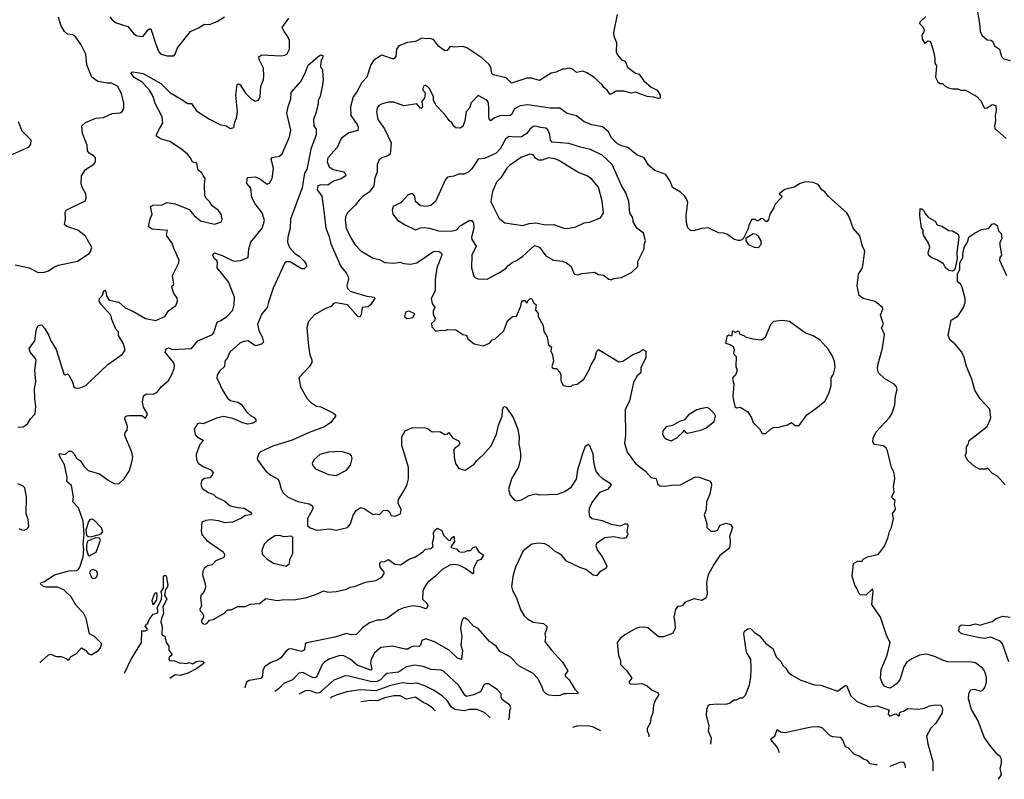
# Model space of a CAD drawing. Extents: x 1921360 to 2014538, y 768294 to 907744.
# Tile 3 of 256: x 1934191 to 1941889, y 772287 to 778225. Entities that reach past the tile are written whole.
import ezdxf

# ---------------------------------------------------------------- set-up
doc = ezdxf.new("R2010")
doc.units = 0

msp = doc.modelspace()

# ---------------------------------------------------------------- linework, layer by layer
at = {"layer": '0CON10XD'}
for points in [[(1941895.6, 778715), (1941861.9, 778665), (1941800, 778625), (1941763.1, 778565), (1941725.6, 778525), (1941711.4, 778495), (1941713.8, 778455), (1941692, 778398), (1941674.2, 778315.8), (1941696.2, 778195), (1941700, 778135), (1941713.3, 778105), (1941755, 778068.8), (1941785, 778066), (1941798.1, 778058.1), (1941811.9, 778021.9), (1941852.5, 777995), (1941868.3, 777938.3), (1941885, 777918), (1941935, 777905.8)], [(1934155, 776308.6), (1934265, 776286), (1934335, 776250), (1934385, 776250.8), (1934415, 776261.4), (1934458.8, 776291.2), (1934494, 776306), (1934641.7, 776338.3), (1934735, 776398), (1934745, 776413.8), (1934753.8, 776445), (1934705, 776532), (1934645, 776580.6), (1934558.2, 776608.2), (1934540, 776625), (1934549.4, 776665), (1934545, 776720), (1934555, 776736), (1934600.8, 776759.2), (1934705, 776810), (1934711.2, 776835), (1934708, 776865), (1934680, 776915), (1934672, 776942), (1934674.6, 777005), (1934706.2, 777053.8), (1934770, 777095), (1934782.5, 777115), (1934782.5, 777145), (1934776.7, 777155), (1934732.7, 777182.7), (1934720.5, 777200.5), (1934718, 777245), (1934682.5, 777335), (1934676.2, 777395), (1934705, 777420.8), (1934785, 777454.2), (1934845, 777459.2), (1934915, 777490.8), (1934975, 777496), (1934995, 777510), (1935006.2, 777535), (1935005, 777572.5), (1934987.8, 777647.8), (1934955, 777704.4), (1934909.1, 777729.1), (1934875, 777729.4), (1934802.7, 777742.7), (1934755, 777776.7), (1934715, 777872.5), (1934707.1, 777955), (1934670.7, 778029.3), (1934625, 778095.8), (1934605, 778106.2), (1934565, 778112.5), (1934541.7, 778131.7), (1934512.2, 778182.2), (1934493.7, 778243.7)], [(1934895, 778247.5), (1934915, 778224.3), (1934945, 778201.4), (1935035, 778172.5), (1935084.2, 778115), (1935105, 778101.9), (1935135, 778094.4), (1935155, 778097.1), (1935195, 778146), (1935205, 778154), (1935215, 778153.3), (1935254.6, 778034.6), (1935277.5, 777975), (1935295, 777955.8), (1935345, 777942), (1935395, 777942.5), (1935406.7, 777955), (1935423.8, 778005), (1935525, 778134), (1935588.9, 778161.1), (1935635, 778190), (1935675, 778187.3), (1935735, 778210.8), (1935792.7, 778247.3)], [(1938862, 778265), (1938834, 778125), (1938835.9, 778095.9), (1938857.7, 778047.7), (1938854.2, 777975), (1938865, 777950), (1938895, 777912.5), (1938925, 777900), (1938944.1, 777854.1), (1939005, 777806.7), (1939035, 777800), (1939069.1, 777749.1), (1939128.3, 777698.3), (1939175, 777673.3), (1939198.8, 777635), (1939197.7, 777612.3), (1939185, 777608.8), (1939145, 777620), (1939096.1, 777623.9), (1939005, 777658), (1938975, 777652), (1938915, 777665.8), (1938855, 777665.8), (1938815.9, 777644.1), (1938805, 777643.8), (1938784.2, 777674.2), (1938756.7, 777695), (1938743.8, 777715), (1938679.2, 777775), (1938625, 777810.6), (1938595, 777821.4), (1938543.5, 777813.5), (1938517, 777837), (1938487.3, 777847.3), (1938451.2, 777838.8), (1938435, 777837.1), (1938385, 777814.2), (1938345, 777807.1), (1938255, 777749.2), (1938192.7, 777767.3), (1938155, 777767.5), (1938035, 777728), (1937995, 777771.8), (1937892, 777795), (1937882.2, 777805), (1937873.8, 777855), (1937862.5, 777875), (1937805, 777926), (1937685.8, 778005), (1937654.3, 778015.7), (1937585, 778011.2), (1937564.2, 778015.8), (1937555, 778013.3), (1937533.8, 777985), (1937515, 777980.8), (1937465, 778018), (1937425, 778070.8), (1937399.1, 778079.1), (1937375, 778075.6), (1937335, 778081.4), (1937285, 778054), (1937223.4, 778046.6), (1937155, 778021.2), (1937136.9, 777995), (1937131.9, 777938.1), (1937115, 777920), (1937105, 777918.1), (1937045, 777939.2), (1937025, 777947.5), (1937017.5, 777945), (1936957.8, 777905), (1936937.3, 777872.7), (1936905, 777776.2), (1936865, 777733.8), (1936825, 777656), (1936798.5, 777621.5), (1936777.1, 777542.9), (1936780.9, 777475), (1936830, 777405), (1936837.8, 777385), (1936835, 777360), (1936765, 777341.9), (1936714.4, 777305), (1936704.4, 777295), (1936673.1, 777226.9), (1936601.2, 777145), (1936594.2, 777115), (1936610.8, 777075), (1936641.2, 777055), (1936723.8, 777035), (1936739.2, 777015), (1936740, 777005), (1936705, 776980.5), (1936645, 776963.1), (1936599.3, 776930.7), (1936545, 776934.3), (1936522.5, 776925), (1936515.8, 776895), (1936554.2, 776845), (1936567.9, 776732.1), (1936583.6, 776595), (1936608.8, 776535), (1936623.2, 776473.2), (1936700.6, 776295), (1936743.8, 776245), (1936758.8, 776215), (1936760.7, 776199.3), (1936748, 776145), (1936755, 776123.3), (1936775, 776103.8), (1936797.5, 776095), (1936905, 776064.3), (1936962.5, 776055), (1936966.2, 776045), (1936933, 775997), (1936915, 775981.2), (1936867.5, 775975), (1936860.3, 775919.7), (1936849.7, 775900.3), (1936835, 775904.3), (1936754, 775995), (1936665, 776010.8), (1936645, 776006), (1936625, 775984), (1936582.6, 775967.4), (1936495, 775917.1), (1936450, 775865), (1936434.5, 775815.5), (1936447.7, 775672.3), (1936460, 775605), (1936475.6, 775565), (1936475.6, 775545), (1936455, 775510), (1936374.2, 775425), (1936386.2, 775355), (1936435.6, 775265.6), (1936465, 775236.2), (1936512.5, 775205), (1936545, 775197.5), (1936645, 775150), (1936659.2, 775135), (1936659.2, 775125), (1936623.3, 775075), (1936575, 775042.9), (1936455, 774998.9), (1936321.6, 774938.4), (1936168.8, 774891.2), (1936073.7, 774846.3), (1936061.2, 774835), (1936047.5, 774795), (1936050, 774785), (1936114.6, 774694.6), (1936153.8, 774663.8), (1936207.5, 774635), (1936219.2, 774615), (1936234.2, 774555), (1936252, 774525), (1936285, 774494.4), (1936365, 774457.8), (1936455, 774439.2), (1936478.8, 774425), (1936483.8, 774415), (1936479.2, 774395), (1936442, 774325), (1936440.7, 774270.7), (1936462.3, 774252.3), (1936514.4, 774234.4), (1936615, 774243.8), (1936665.7, 774234.3), (1936752.5, 774255), (1936776.2, 774285), (1936797.1, 774352.9), (1936822, 774388), (1936855, 774412), (1936885, 774404), (1936955, 774357.5), (1936975, 774362.5), (1937005, 774357.5), (1937035, 774388.8), (1937065, 774391.2), (1937080.5, 774380.5), (1937095, 774350), (1937127.5, 774342.5), (1937167.5, 774362.5), (1937173.3, 774395), (1937149.4, 774445), (1937151.4, 774475), (1937197.1, 774545), (1937221.4, 774595), (1937231.9, 774635), (1937231.2, 774725), (1937195, 774846), (1937178.6, 774895), (1937178.8, 774965), (1937205, 775010), (1937262.7, 775037.3), (1937360, 775035), (1937385, 775026.7), (1937415, 775004), (1937475, 775006.2), (1937515, 774982.5), (1937533.6, 774986.4), (1937545, 774996.7), (1937575.7, 774955.7), (1937622.3, 774932.3), (1937633.3, 774915), (1937623.8, 774895), (1937593.5, 774876.5), (1937585.8, 774865), (1937587.5, 774805), (1937597.5, 774755), (1937625, 774716.2), (1937675, 774703.3), (1937745, 774750), (1937763, 774777), (1937815, 774824.2), (1937876.2, 774893.8), (1937918.1, 774985), (1937933.6, 775055), (1937962.1, 775125), (1937965.8, 775175), (1937975, 775200), (1937995, 775196.7), (1938048.8, 775115), (1938084.3, 775025), (1938095, 774960), (1938093.8, 774915), (1938106.9, 774833.1), (1938105.8, 774795), (1938091.1, 774728.9), (1938035.8, 774635), (1938011.9, 774555), (1938025, 774507.5), (1938060, 774470), (1938075, 774464.2), (1938115, 774472.5), (1938173.5, 774506.5), (1938225, 774519.2), (1938255, 774510.8), (1938395, 774515.6), (1938452.4, 774537.6), (1938505, 774574.4), (1938545, 774632), (1938555.5, 774705), (1938595, 774836.7), (1938615, 774890), (1938635, 774906.7), (1938645, 774897.5), (1938672.6, 774832.6), (1938677.5, 774765), (1938696, 774696), (1938716, 774666), (1938745, 774640.6)], [(1941275, 778250), (1941228.8, 778205), (1941226.7, 778195), (1941255.8, 778165.8), (1941263.3, 778145), (1941260.7, 778129.3), (1941243.8, 778105), (1941247, 778073), (1941265, 778042.5), (1941295, 778060), (1941306.4, 778056.4), (1941313.9, 778043.9), (1941335.9, 777975.9), (1941345.8, 777924.2), (1941346.2, 777885), (1941358.8, 777865), (1941352, 777775), (1941369.2, 777739.2), (1941385, 777726.2), (1941406.7, 777725), (1941426.7, 777705), (1941453, 777693), (1941485, 777684.4), (1941525, 777684.3), (1941547.5, 777675), (1941585, 777674.3), (1941673.3, 777625), (1941702.3, 777592.3), (1941735, 777533.3), (1941755, 777536), (1941795, 777561.2), (1941823.9, 777553.9), (1941826.1, 777515), (1941817.5, 777475), (1941821.5, 777435), (1941811.5, 777395), (1941815.7, 777375), (1941905, 777296.2)], [(1936258.3, 778131.7), (1936243.8, 778165), (1936295, 778236.7)], [(1934175, 775038.6), (1934217, 775043), (1934252, 775065), (1934276, 775105), (1934312.9, 775145), (1934316.2, 775205), (1934308.3, 775261.7), (1934307.2, 775342.8), (1934317.3, 775395), (1934308.8, 775485), (1934319.1, 775565), (1934315, 775577.1), (1934272.9, 775625), (1934263.8, 775655), (1934310, 775715), (1934322.1, 775807.9), (1934336.4, 775833.6), (1934355, 775840), (1934365, 775836.7), (1934385, 775813.3), (1934418.1, 775755), (1934432.9, 775715), (1934475.6, 775645.6), (1934535, 775457.5), (1934545, 775450), (1934565, 775456.2), (1934575, 775446.2), (1934602.5, 775395), (1934615, 775353.8), (1934625, 775346.2), (1934655, 775343.3), (1934706.7, 775365), (1934879.7, 775530.3), (1934995, 775609.2), (1935014.2, 775645), (1934998.6, 775695), (1934964.3, 775755), (1934963.8, 775785), (1934943.3, 775805), (1934910.6, 775880.6), (1934903.2, 775915), (1934831.2, 775995), (1934811.9, 776025), (1934814, 776045), (1934837.3, 776072.7), (1934848.8, 776105), (1934855, 776110), (1934865, 776097.5), (1934868.9, 776065), (1934891.5, 776031.5), (1934965, 776015.5), (1935015, 775972.5), (1935075, 775946.4), (1935175, 775890.4), (1935255, 775874.2), (1935325, 775903.8), (1935355, 775949.2), (1935410.5, 775989.5), (1935424.3, 776024.3), (1935421.1, 776051.1), (1935396, 776085), (1935380, 776135), (1935382.5, 776145), (1935396.7, 776155), (1935385.7, 776225), (1935436.2, 776325), (1935438.8, 776345), (1935400.6, 776425), (1935381.5, 776481.5), (1935341.1, 776535), (1935337.8, 776545), (1935346.8, 776576.8), (1935227, 776587), (1935197.5, 776605), (1935210.7, 776669.3), (1935227.5, 776705), (1935212.5, 776765), (1935233.9, 776776.1), (1935305, 776777.5), (1935343.9, 776796.1), (1935405, 776786.7), (1935515, 776742.5), (1935555, 776694), (1935605, 776653.1), (1935715, 776626.2), (1935767.5, 776645), (1935772.5, 776665), (1935766.2, 776705), (1935745, 776733.3), (1935695, 776771.2), (1935675.4, 776805), (1935647.7, 776827.7), (1935638.1, 776848.1), (1935635.7, 776935), (1935642, 776985), (1935624.2, 777004.2), (1935615, 777026.7), (1935585, 777047.5), (1935575, 777103.8), (1935542.1, 777112.1), (1935525, 777146), (1935501.5, 777175), (1935455, 777213.6), (1935365, 777272.7), (1935292.9, 777292.9), (1935261.2, 777315), (1935260, 777325), (1935278.8, 777365), (1935309.4, 777415), (1935305.7, 777465), (1935249.5, 777569.5), (1935233.6, 777625), (1935206.2, 777675), (1935148, 777738), (1935085, 777773.8), (1935061.1, 777805), (1935064.6, 777815.4), (1935075, 777818.6), (1935155, 777805.6), (1935295, 777726.7), (1935365, 777655.6), (1935454.5, 777604.5), (1935505, 777569.4), (1935535, 777569.4), (1935572.6, 777512.6), (1935675, 777448), (1935755, 777406), (1935805, 777396.2), (1935840, 777375), (1935865, 777382.5), (1935873.8, 777425), (1935887.1, 777455), (1935894.4, 777505), (1935881.1, 777635), (1935892.3, 777717.7), (1935905, 777723.3), (1935915, 777716.2), (1935955, 777651.2), (1936003.8, 777605), (1936035, 777588.8), (1936056.7, 777595), (1936072, 777625), (1936075.7, 777704.3), (1936095.7, 777755), (1936100.5, 777785), (1936096.1, 777846.1), (1936062, 777915), (1936060, 777935), (1936085, 777949.2), (1936235, 777942.5), (1936265, 777948), (1936281.2, 777958.8), (1936299.2, 777995), (1936300, 778065), (1936280, 778105), (1936258.3, 778131.7)], [(1934350.7, 773198.1), (1934355.6, 773204.4), (1934415, 773258.8), (1934435, 773263.8), (1934475, 773246.7), (1934515, 773246.7), (1934555, 773230), (1934565, 773220), (1934575, 773220), (1934593.6, 773246.4), (1934635, 773270), (1934675, 773313.3), (1934705, 773296.2), (1934725, 773271.2), (1934741.7, 773261.7), (1934755, 773263.3), (1934807.7, 773292.3), (1934820.7, 773309.3), (1934833.3, 773345), (1934775, 773404.2), (1934736.2, 773425), (1934710.8, 773545), (1934690, 773585), (1934631.4, 773645), (1934592.1, 773712.1), (1934535, 773768.6), (1934485, 773788.9), (1934395, 773788.6), (1934376.7, 773795), (1934352.5, 773815), (1934357.5, 773825), (1934378.5, 773831.5), (1934462, 773885), (1934575, 773917.1), (1934635, 773920), (1934651.1, 773928.9), (1934661.4, 773945), (1934685.8, 774025), (1934691.7, 774088.3), (1934688, 774125), (1934693.8, 774203.8), (1934687.1, 774305), (1934649.9, 774409.9), (1934605.5, 774455), (1934612.2, 774495), (1934608.2, 774508.2), (1934595, 774583.8), (1934560, 774615), (1934560.6, 774645), (1934540.8, 774745), (1934502.5, 774815), (1934502.5, 774835), (1934545, 774827.1), (1934575, 774853.1), (1934595, 774852.9), (1934612.9, 774835), (1934635, 774796.2), (1934665, 774777.5), (1934691.9, 774735), (1934725, 774700), (1934815, 774674.4), (1934882.5, 774625), (1934929.8, 774599.8), (1934955, 774595.5), (1934969.7, 774600.3), (1935008.6, 774635), (1935045.6, 774695), (1935065.6, 774755), (1935074.2, 774804.2), (1935066.9, 774845), (1935011.9, 774975), (1935015, 774998), (1935031.2, 775015), (1935034.4, 775045), (1935013.8, 775105), (1935015, 775120), (1935025, 775128.8), (1935045, 775131.2), (1935145, 775130), (1935175, 775110), (1935188.8, 775145), (1935159.1, 775195), (1935150.5, 775235), (1935158, 775285), (1935185, 775300), (1935235, 775298.6), (1935265, 775313.1), (1935295.6, 775354.4), (1935352.9, 775405), (1935378.5, 775445), (1935399.4, 775495), (1935402.2, 775525), (1935393.5, 775545), (1935327.8, 775625), (1935335, 775652.9), (1935355, 775659.5), (1935385, 775645.5), (1935535, 775655.8), (1935584.2, 775715), (1935698.1, 775765), (1935709.1, 775780.9), (1935735, 775861.4), (1935767.5, 775875), (1935810.8, 775905), (1935858.2, 775955), (1935867.9, 775995), (1935869.1, 776055), (1935822.5, 776175), (1935733.8, 776285), (1935736.6, 776326.6), (1935731.4, 776341.4), (1935715, 776356.2), (1935702, 776385), (1935705, 776397.5), (1935715, 776401.2), (1935775, 776381.9), (1935865, 776338.5), (1935918.3, 776341.7), (1935975.8, 776365), (1935981.8, 776435), (1935997.9, 776485), (1936087.5, 776595), (1936104.3, 776655), (1936087.8, 776715), (1936031.1, 776785), (1936005.7, 776835), (1935997.3, 776907.3), (1935965.8, 776945), (1935970, 776985), (1935975, 776991.2), (1936035, 776996.2), (1936076.7, 776975), (1936125, 776940), (1936145, 776946.7), (1936165.7, 776984.3), (1936175.8, 777065), (1936156.7, 777135), (1936165, 777146.7), (1936221.8, 777158.2), (1936242.9, 777177.1), (1936300.8, 777309.2), (1936310.9, 777360.9), (1936280, 777495), (1936292.1, 777555), (1936310.5, 777605), (1936314, 777655), (1936388.9, 777741.1), (1936419.3, 777800.7), (1936445, 777870), (1936525, 777937.5), (1936545, 777950), (1936560, 777945), (1936557, 777923), (1936548.3, 777911.7), (1936542.5, 777865), (1936543, 777853), (1936555, 777840), (1936558.8, 777825), (1936564, 777755), (1936559.2, 777715), (1936539.2, 777625), (1936523.9, 777593.9), (1936524, 777565), (1936506.2, 777495), (1936486.7, 777445), (1936491.2, 777395), (1936508.3, 777368.3), (1936508, 777325), (1936467.7, 777212.3), (1936435.4, 777054.6), (1936418.1, 777025), (1936399.2, 776910.8), (1936308.8, 776665), (1936304.5, 776595), (1936287.5, 776525), (1936285.6, 776485), (1936301.1, 776445), (1936340.3, 776400.3), (1936377.1, 776377.1), (1936415, 776337.1), (1936429.4, 776315), (1936433.8, 776295), (1936415, 776276.2), (1936395, 776277.5), (1936305, 776332.5), (1936276.7, 776333.3), (1936264.3, 776325), (1936173.5, 776125), (1936135, 776017.5), (1936126, 775975), (1936085, 775926.7), (1936050, 775845), (1936060, 775795), (1936087, 775747), (1936096.7, 775703.3), (1936081.9, 775688.1), (1936035, 775675.8), (1935975, 775714.4), (1935935, 775706.7), (1935911.4, 775695), (1935834.4, 775625), (1935813.2, 775576.8), (1935794.3, 775555), (1935791.2, 775515), (1935752, 775478), (1935734.3, 775445), (1935733.1, 775425), (1935774.4, 775335), (1935816.1, 775266.1), (1935839.1, 775249.1), (1935895, 775235.6), (1935925, 775218), (1935965, 775160), (1935995, 775131.2), (1936023.3, 775115), (1936035.9, 775095.9), (1936036.2, 775085), (1936005, 775067.5), (1935975, 775064.2), (1935935, 775072.5), (1935858, 775108), (1935785, 775124.2), (1935729.5, 775110.5), (1935624.1, 775065.9), (1935595, 775070), (1935580, 775065), (1935556, 775025), (1935563.4, 774983.4), (1935578, 774965), (1935628.8, 774935), (1935598, 774905), (1935571.4, 774825), (1935574.2, 774784.2), (1935588, 774755), (1935625, 774731.1), (1935686, 774705), (1935702.5, 774685), (1935695.5, 774664.5), (1935676.6, 774643.4), (1935635, 774639.2), (1935615, 774623.3), (1935606.4, 774593.6), (1935615.8, 774565.8), (1935625.6, 774555.6), (1935667.6, 774527.6), (1935705, 774514.2), (1935724.7, 774494.7), (1935795, 774460), (1935836.7, 774425), (1935895, 774410.8), (1935945, 774406.2), (1935995.4, 774375.4), (1936002, 774365), (1935996.3, 774353.7), (1935955, 774348.9), (1935918.6, 774325), (1935855, 774297.1), (1935795, 774291.8), (1935745, 774306.8), (1935685, 774315.5), (1935645, 774310.8), (1935615, 774296), (1935608.5, 774225), (1935618.1, 774195), (1935655, 774152.9), (1935782, 774065), (1935792, 774045), (1935788.8, 774025), (1935781.7, 774018.3), (1935724, 773995), (1935695, 773964), (1935660, 773955), (1935634.2, 773935.8), (1935623.3, 773915), (1935620, 773885), (1935642, 773815), (1935644.2, 773785), (1935634.2, 773755.8), (1935607.7, 773722.3), (1935604.2, 773704.2), (1935613.3, 773645), (1935598.8, 773615), (1935601.2, 773605), (1935621.2, 773585), (1935626.7, 773565), (1935626.7, 773555), (1935610.9, 773529.1), (1935611.5, 773515), (1935619.2, 773505), (1935635, 773500.5), (1935654.4, 773505.6), (1935675, 773530), (1935703.6, 773536.4), (1935788.1, 773581.9), (1935815, 773610.8), (1935845, 773610.8), (1935895, 773636.5), (1935955, 773637.1), (1935992.5, 773655), (1936065, 773660.9), (1936115, 773699.1), (1936204.6, 773684.6), (1936258.9, 773691.1), (1936335, 773690.3), (1936435, 773708.2), (1936525, 773738.5), (1936565, 773760), (1936600.6, 773750.6), (1936665, 773755.4), (1936745, 773773.8), (1936775, 773790), (1936808.8, 773795), (1936893.4, 773826.6), (1936975, 773840.7), (1937021.9, 773868.1), (1937041.4, 773895), (1937041.4, 773905), (1937010, 773945), (1937005.7, 773974.3), (1937012.9, 773987.1), (1937045, 773990.6), (1937075, 774004.4), (1937125, 773967.5), (1937167.8, 773962.2), (1937235, 774008.2), (1937285, 774025.7), (1937344, 774065), (1937363, 774087), (1937405, 774091.2), (1937423, 774107), (1937418.8, 774135), (1937430, 774175), (1937427.1, 774215), (1937435.5, 774234.5), (1937455, 774248.8), (1937491.7, 774231.7), (1937503.8, 774195), (1937545, 774152.5), (1937560, 774155), (1937565, 774170), (1937586.2, 774186.2), (1937590, 774145), (1937562.5, 774105), (1937570, 774095), (1937605, 774087.5), (1937625, 774068.8), (1937647.5, 774062.5), (1937670, 774065), (1937693.8, 774076.2), (1937715, 774076.2), (1937735, 774098.6), (1937755, 774107.5), (1937778.3, 774068.3), (1937818.3, 774038.3), (1937796.7, 774005), (1937766.4, 773993.6), (1937738.8, 773935), (1937738.8, 773901.2), (1937733, 773893), (1937675.7, 773935.7), (1937625, 773960), (1937585, 773967.1), (1937555, 773960.6), (1937495, 773925.7), (1937442.9, 773875), (1937378.6, 773825), (1937350.5, 773779.5), (1937341.9, 773755), (1937340, 773695), (1937375, 773663.8), (1937381.9, 773645), (1937375, 773623.8), (1937365, 773620), (1937325, 773634.3), (1937265, 773643.5), (1937195, 773626.2), (1937155, 773611.2), (1937057.9, 773542.1), (1937015, 773529.5), (1936985, 773530), (1936925, 773510), (1936870.3, 773469.7), (1936825, 773418.8), (1936785, 773416.9), (1936745, 773425.4), (1936655, 773398.4), (1936435.6, 773354.4), (1936422.5, 773345), (1936420, 773315), (1936414, 773295), (1936395, 773286.5), (1936315, 773307.3), (1936295, 773304.3), (1936270.8, 773285), (1936233, 773237), (1936205, 773218.1), (1936155, 773199.4), (1936105.6, 773165), (1936092.4, 773137.6), (1936088, 773092), (1936075, 773075.7), (1935985, 773059.4), (1935963.1, 773046.9), (1935950, 773005), (1935950.5, 773002.8)], [(1941845, 772286.6), (1941868.3, 772321.7), (1941856.7, 772375), (1941866.1, 772413.9), (1941866.2, 772445), (1941855.8, 772465.8), (1941838.3, 772478.3), (1941782.7, 772542.7), (1941732.5, 772615), (1941683.6, 772743.6), (1941632.2, 772832.2), (1941608.6, 772915), (1941610.8, 772955), (1941625, 772986.7), (1941655, 772991.2), (1941705, 772976.7), (1941723.9, 772986.1), (1941735.9, 773004.1), (1941749.2, 773045), (1941750.8, 773085), (1941733.8, 773135), (1941718.8, 773155), (1941665, 773197.5), (1941632.7, 773202.7), (1941445.8, 773204.2), (1941405, 773216.9), (1941352, 773245), (1941295, 773262.3), (1941274.6, 773265.4), (1941225, 773256.9), (1941165, 773228.9), (1941126.6, 773203.4), (1941102.7, 773165), (1941071.5, 773065), (1941047, 773033), (1941018.6, 773011.4), (1940995, 773000), (1940975, 773003.3), (1940953.6, 773013.6), (1940936.2, 773035), (1940920, 773075), (1940925.7, 773144.3), (1940973.9, 773256.1), (1940997.5, 773355), (1940970, 773405), (1940922, 773555), (1940852.7, 773652.7), (1940863.8, 773755), (1940860, 773770), (1940855, 773772.5), (1940807.5, 773725), (1940765, 773730), (1940751.7, 773741.7), (1940740, 773775), (1940720, 773805), (1940700, 773875), (1940710, 773975), (1940745, 773992.5), (1940777, 773993), (1940785, 774007.5), (1940820, 774025), (1940875, 774040), (1940905, 774047.5), (1940951.4, 774108.6), (1940978.9, 774171.1), (1940991.4, 774225), (1941007.1, 774255), (1941022.9, 774325), (1941016.2, 774365), (1941035, 774390), (1941038.6, 774405), (1941031.2, 774435), (1941036.4, 774466.4), (1941013.6, 774483.6), (1941010, 774495), (1941026.7, 774535), (1941024, 774575), (1941034, 774635), (1941031.2, 774665), (1941023.3, 774695), (1941006.2, 774725), (1940976, 774855), (1940965.8, 774875.8), (1940945, 774893.3), (1940875, 774903.3), (1940861.2, 774925), (1940864, 774955), (1940890.8, 775005), (1940991.2, 775115), (1941010, 775145), (1941034, 775215), (1941038, 775285), (1941051.2, 775335), (1941046.1, 775356.1), (1941027.5, 775375), (1940955, 775416.2), (1940905.8, 775465), (1940898.6, 775495), (1940901.4, 775525), (1940936, 775656), (1940951.2, 775765), (1940928.8, 775815), (1940945.8, 775845), (1940922, 775915), (1940938.3, 775961.7), (1940936.2, 775975), (1940880.7, 776020.7), (1940785, 776046.7), (1940755, 776070), (1940740, 776145), (1940748.8, 776235), (1940780, 776285), (1940798.8, 776415), (1940781.2, 776455), (1940760, 776535), (1940706.7, 776595), (1940676.7, 776685), (1940657.5, 776715), (1940514.1, 776844.1), (1940485, 776880), (1940462.5, 776895), (1940435, 776937.5), (1940395, 776952.5), (1940335, 776957.5), (1940294.3, 776945.7), (1940245, 776916.7), (1940172.1, 776897.9), (1940130, 776865), (1940150, 776845), (1940147.5, 776835), (1940095, 776780), (1940087, 776753), (1940056.7, 776705), (1940045.9, 776664.1), (1940035, 776647.5), (1940025, 776647.5), (1940001.7, 776671.7), (1939985, 776667.5), (1939965, 776652.5), (1939955, 776652.5), (1939943, 776663), (1939915, 776662.5), (1939890.5, 776619.5), (1939883.3, 776585), (1939848.3, 776511.7), (1939825, 776498), (1939807.7, 776497.7), (1939775, 776510), (1939725.8, 776545.8), (1939695, 776556.2), (1939655, 776558.8), (1939575, 776596.7), (1939525, 776593.8), (1939455.9, 776574.1), (1939436.1, 776576.1), (1939415, 776597.5), (1939404.3, 776635.7), (1939402.2, 776695), (1939414.3, 776795), (1939405.5, 776825.5), (1939392, 776845), (1939357.3, 776877.3), (1939294.3, 776914.3), (1939278, 776958), (1939242, 777015), (1939157.3, 777047.3), (1939107.6, 777087.6), (1939074.3, 777144.3), (1939015, 777168.6), (1938945, 777225.7), (1938895, 777239.1), (1938865, 777254.5), (1938815, 777304.2), (1938796.2, 777346.2), (1938748.5, 777388.5), (1938665, 777401.9), (1938605.4, 777425.4), (1938544.4, 777474.4), (1938472.1, 777492.1), (1938413.4, 777533.4), (1938337.2, 777532.8), (1938165, 777558.8), (1938105, 777551.8), (1938060.6, 777529.4), (1938036, 777484), (1938025, 777476.7), (1937945.3, 777474.7), (1937903.3, 777456.7), (1937875, 777433.8), (1937865, 777442.5), (1937860, 777465), (1937859.6, 777545), (1937853.4, 777583.4), (1937844, 777595), (1937775, 777631.2), (1937721.2, 777575), (1937707, 777533), (1937681.2, 777505), (1937670, 777435), (1937655, 777390), (1937635, 777376.7), (1937600.5, 777380.5), (1937585, 777392.5), (1937569.5, 777419.5), (1937547.4, 777437.4), (1937516, 777485), (1937445, 777557.5), (1937426.9, 777595), (1937425, 777622.5), (1937395, 777687.5), (1937365, 777712.5), (1937347.5, 777705), (1937342, 777685), (1937342.9, 777672.9), (1937358.8, 777658.8), (1937361.2, 777645), (1937356.7, 777615), (1937336, 777585), (1937340, 777545), (1937335, 777532.5), (1937325, 777532.5), (1937295, 777566.7), (1937195, 777552.5), (1937115, 777580.9), (1937075, 777580.4), (1937025, 777568.2), (1936999.4, 777555), (1936986.5, 777535), (1936979.4, 777505), (1936991.8, 777445), (1937042, 777372), (1937095, 777261.2), (1937088.2, 777175), (1937075, 777162.5), (1937021.2, 777145), (1937001.3, 777128.7), (1936985.8, 777094.2), (1936985.6, 777035), (1936968.5, 776985), (1936958.5, 776925), (1936922.6, 776877.4), (1936875, 776845.8), (1936845.6, 776815), (1936814.4, 776775), (1936752.7, 776715), (1936738.8, 776685), (1936735.5, 776655), (1936743.2, 776595), (1936782.5, 776515), (1936812.7, 776465), (1936857.9, 776417.9), (1936955, 776361.9), (1937005, 776350.8), (1937045, 776325.8), (1937115, 776320.8), (1937165, 776328.8), (1937195, 776318.8), (1937245.9, 776314.1), (1937295, 776323.3), (1937425, 776412.9), (1937465.3, 776415.3), (1937489.7, 776399.7), (1937492, 776385), (1937452.2, 776285), (1937439.4, 776195), (1937438.8, 776105), (1937409.2, 776045), (1937416.2, 776006.2), (1937436.2, 775975), (1937423.9, 775946.1), (1937423.3, 775925), (1937431.7, 775901.7), (1937440, 775895), (1937435, 775870), (1937410, 775850), (1937412.5, 775825), (1937445, 775791.2), (1937481.7, 775798.3), (1937513.6, 775796.4), (1937536.1, 775803.9), (1937601.7, 775801.7), (1937655, 775763.3), (1937685, 775757.5), (1937695, 775730), (1937745, 775690), (1937815, 775676.2), (1937863.6, 775696.4), (1937885, 775722.5), (1937905, 775727.5), (1937975, 775793.3), (1938005, 775870), (1938044.3, 775905.7), (1938075, 775907.5), (1938108, 775985), (1938113.8, 776015), (1938125, 776030), (1938140, 776030), (1938155, 776010), (1938168.8, 776035), (1938185.6, 776045.6), (1938195, 776042), (1938210.7, 776010.7), (1938228, 775995), (1938223.8, 775955), (1938245, 775927.5), (1938243.8, 775905), (1938282.5, 775835), (1938287.7, 775787.7), (1938313.8, 775745), (1938324.3, 775684.3), (1938348.8, 775665), (1938343.8, 775635), (1938356, 775605), (1938363.3, 775555), (1938351.2, 775515), (1938353.3, 775505), (1938365, 775497.5), (1938387, 775497), (1938415, 775470), (1938422.5, 775445), (1938422.5, 775405), (1938440, 775365), (1938485, 775357.5), (1938505, 775360), (1938515, 775370), (1938550, 775375), (1938602.5, 775415), (1938645.8, 775494.2), (1938659.3, 775530.7), (1938688, 775575), (1938702, 775635), (1938715, 775646.7), (1938875, 775551.2), (1938905.7, 775554.3), (1938985, 775606.7), (1939035, 775626.7), (1939063, 775647), (1939086.7, 775635), (1939085.8, 775585), (1939046.8, 775503.2), (1939046, 775464), (1939019.5, 775440.5), (1938991.2, 775388.8), (1938957.5, 775245), (1938925.7, 775175), (1938926.4, 774975), (1938919.4, 774915), (1938939.4, 774845), (1939005, 774754.4), (1939082.5, 774695), (1939127, 774647), (1939167, 774637), (1939176.5, 774596.5), (1939195, 774581.1), (1939235, 774578.7), (1939305, 774588.8), (1939352.7, 774587.3), (1939475, 774652), (1939499.7, 774649.7), (1939585, 774621.2), (1939596.2, 774605), (1939598.8, 774585), (1939585.8, 774515), (1939560.8, 774455), (1939557.7, 774392.3), (1939543.6, 774353.6), (1939562.5, 774285), (1939562.5, 774255), (1939595, 774226.7), (1939625, 774226.2), (1939646.2, 774235), (1939666.4, 774273.6), (1939715, 774290), (1939748.3, 774278.3), (1939763.3, 774255), (1939740.8, 774185), (1939746.2, 774155), (1939743.8, 774105), (1939726.8, 774083.2), (1939664.6, 774035.4), (1939617.5, 773965), (1939574, 773885), (1939561.2, 773825), (1939566.7, 773735), (1939555, 773702.5), (1939525, 773683.3), (1939465, 773696.7), (1939395, 773672.5), (1939374, 773646), (1939359.4, 773640.6), (1939332.7, 773637.3), (1939318.1, 773615), (1939304.5, 773555), (1939314.3, 773515), (1939315.8, 773465), (1939295, 773426.2), (1939225, 773400.6), (1939185, 773399.2), (1939100.7, 773470.7), (1939075, 773476.2), (1939035, 773473.8), (1939007.5, 773465), (1938922.5, 773415), (1938885, 773387.5), (1938862.5, 773355), (1938873.3, 773255), (1938887.5, 773215), (1938887.5, 773185), (1938937.5, 773135), (1938977, 773077), (1938953.9, 773046.1), (1938955, 773040), (1938965, 773032.5), (1938995, 773030), (1939055, 773036), (1939096.1, 773016.1), (1939135, 772983.3), (1939183.6, 772963.6), (1939186.2, 772945), (1939162.3, 772907.7), (1939146.2, 772865), (1939140, 772805), (1939126.2, 772765), (1939121.2, 772725), (1939096.7, 772685), (1939096.7, 772665), (1939110, 772635), (1939110, 772619.3)], [(1934178.3, 777428.3), (1934206.4, 777356.4), (1934278.8, 777285), (1934275, 777252.5), (1934256.7, 777225), (1934115, 777164.3)], [(1938815, 776192.5), (1938835, 776201.2), (1938895, 776208.8), (1938975, 776250), (1939022.5, 776295), (1939023.8, 776335), (1939072.5, 776435), (1939074.2, 776465), (1939084, 776495), (1939068.8, 776555), (1939016, 776595), (1938988.6, 776645), (1938984.3, 776675), (1938960.6, 776715), (1938954.5, 776805), (1938930.7, 776870.7), (1938895, 776928.8), (1938824.1, 777094.1), (1938745, 777166.5), (1938655, 777209.1), (1938575, 777227.5), (1938485, 777257.7), (1938355, 777268.9), (1938342.2, 777282.2), (1938336.8, 777326.8), (1938321.1, 777365), (1938305, 777377.3), (1938261.9, 777381.9), (1938225, 777392.5), (1938205, 777389.4), (1938180.5, 777369.5), (1938155.7, 777334.3), (1938115, 777310), (1938065, 777307.4), (1938015, 777312.9), (1937990.1, 777289.9), (1937946.2, 777215), (1937915, 777180.6), (1937825, 777139.2), (1937775, 777134), (1937722.3, 777057.7), (1937695.9, 777034.1), (1937665, 777017.8), (1937625, 777018.1), (1937585, 777001.4), (1937535, 776994.2), (1937519.4, 776975), (1937442.5, 776805), (1937406.4, 776773.6), (1937373.9, 776763.9), (1937325, 776771.2), (1937286.2, 776805), (1937280, 776845), (1937265, 776862.5), (1937247, 776863), (1937226.4, 776853.6), (1937173, 776797), (1937110, 776765), (1937102, 776735), (1937108, 776705), (1937145, 776658), (1937205, 776622.5), (1937285, 776582.5), (1937325, 776598), (1937355, 776601.2), (1937395, 776596), (1937465, 776573.3), (1937565, 776570.8), (1937605, 776582.9), (1937635, 776612.5), (1937705, 776655.7), (1937725, 776655.7), (1937737.8, 776635), (1937741.1, 776595), (1937724.5, 776525), (1937725.6, 776505.6), (1937758.6, 776455), (1937726.7, 776385), (1937724, 776285), (1937740.3, 776220.3), (1937755, 776205.8), (1937775, 776199.4), (1937845, 776196), (1937940.9, 776249.1), (1937995, 776283.3), (1938007.9, 776302.1), (1938042, 776328), (1938075, 776342.5), (1938123.4, 776376.6), (1938215, 776458.6), (1938255, 776445.7), (1938305, 776380), (1938365, 776344.3), (1938435, 776336.7), (1938466.7, 776325), (1938503.3, 776295), (1938520, 776245), (1938530, 776235), (1938555, 776230), (1938585, 776240), (1938685, 776251.2), (1938715, 776233.8), (1938755, 776227.5), (1938795.8, 776195.8), (1938815, 776192.5)], [(1938475, 776593.6), (1938540, 776605), (1938605, 776636.9), (1938645, 776643.1), (1938732, 776675), (1938754.3, 776715), (1938745.4, 776805.4), (1938715, 776916), (1938662, 776982), (1938625, 777004.4), (1938555, 777032.2), (1938405.2, 777125.2), (1938375, 777138.2), (1938325, 777144.5), (1938275, 777126.2), (1938246.4, 777126.4), (1938222.4, 777142.4), (1938205, 777168.8), (1938180, 777175), (1938115, 777151.4), (1938020.6, 777085), (1938000.6, 777065), (1937951.5, 776988.5), (1937919.6, 776955), (1937887.9, 776882.1), (1937875.6, 776805), (1937895, 776758.8), (1937939.6, 776669.6), (1937985, 776636.5), (1938125, 776615.4), (1938175, 776632.8), (1938225, 776637.8), (1938300.7, 776620.7), (1938365, 776622.7), (1938445, 776594.4), (1938475, 776593.6)], [(1941485, 776258.8), (1941455, 776263.8), (1941430, 776285), (1941415, 776316.7), (1941365.9, 776345.9), (1941317.5, 776365), (1941296.7, 776385), (1941294.2, 776405), (1941307.7, 776447.7), (1941295, 776482.5), (1941258.8, 776535), (1941253.3, 776565), (1941257, 776577), (1941241.2, 776595), (1941228.8, 776695), (1941231.7, 776748.3), (1941245, 776746.7), (1941257.5, 776735), (1941269.3, 776709.3), (1941295, 776682.5), (1941349.5, 776649.5), (1941365, 776622.5), (1941400.7, 776610.7), (1941455, 776577.5), (1941485, 776573.8), (1941528.8, 776548.8), (1941534, 776525), (1941518.6, 776405), (1941520, 776355), (1941505.7, 776284.3), (1941499.7, 776270.3), (1941485, 776258.8)], [(1941895, 774587.5), (1941835, 774657.5), (1941797, 774677), (1941758.3, 774718.3), (1941745, 774710), (1941695, 774711.2), (1941652.5, 774735), (1941605, 774780), (1941582.5, 774815), (1941592.5, 774845), (1941593, 774887), (1941607.5, 774905), (1941613.6, 774936.4), (1941755.9, 775044.1), (1941777.5, 775097.5), (1941783.3, 775115), (1941775, 775180), (1941700.9, 775260.9), (1941659.7, 775329.7), (1941634.3, 775415), (1941594, 775515), (1941576, 775585), (1941558, 775625), (1941501.2, 775691.2), (1941465, 775718.8), (1941451.1, 775755), (1941474.2, 775875), (1941529.4, 775910.6), (1941570, 775975), (1941583.3, 776015), (1941583.3, 776045), (1941560, 776135), (1941546.4, 776156.4), (1941522.5, 776175), (1941522.5, 776235), (1941542, 776275), (1941542.5, 776325), (1941564.2, 776365), (1941564.3, 776395.7), (1941575.8, 776445), (1941601.9, 776485), (1941611.2, 776525), (1941655, 776556.7), (1941710, 776585), (1941765, 776593.3), (1941795, 776626.7), (1941810.7, 776630.7), (1941833.3, 776615), (1941842.5, 776575), (1941863.9, 776553.9), (1941870, 776515), (1941861.7, 776498.3), (1941854.3, 776485.7), (1941854, 776465), (1941866.7, 776385), (1941854, 776365), (1941850.8, 776345), (1941906.2, 776226.2)], [(1939965, 776442.2), (1939935, 776443.6), (1939890.8, 776465), (1939870.8, 776495), (1939871.2, 776518.8), (1939925, 776552.5), (1939948.3, 776548.3), (1939962.5, 776535), (1939984.3, 776495), (1939984.3, 776465), (1939965, 776442.2)], [(1937218.3, 775888.3), (1937255, 775893.3), (1937265, 775897.5), (1937280, 775925), (1937235, 775945.8), (1937215, 775942.5), (1937207.5, 775935), (1937200, 775905), (1937218.3, 775888.3)], [(1940025, 774990), (1940060, 775025), (1940085, 775037.5), (1940125, 775040), (1940195, 775058.8), (1940225, 775076), (1940253, 775053), (1940285, 775053.3), (1940344.1, 775135.9), (1940415.8, 775184.2), (1940485, 775242.5), (1940517.7, 775302.3), (1940536.2, 775365), (1940536.7, 775425), (1940553.3, 775455), (1940566.7, 775505), (1940561.7, 775551.7), (1940545.9, 775595.9), (1940515, 775647.5), (1940449.7, 775719.7), (1940395, 775753.3), (1940335, 775773.3), (1940210, 775865), (1940155, 775874.2), (1940083.3, 775865), (1940061.7, 775838.3), (1940018.3, 775741.7), (1940003.6, 775726.4), (1939985, 775720), (1939925, 775726.7), (1939865, 775742.5), (1939855, 775752.5), (1939823.6, 775763.6), (1939817.5, 775785), (1939805, 775790), (1939785, 775780), (1939775, 775790), (1939761.7, 775788.3), (1939760, 775755), (1939755, 775750), (1939735, 775757.5), (1939720.7, 775749.3), (1939710, 775695), (1939747, 775687), (1939770, 775670), (1939777.5, 775645), (1939772.5, 775615), (1939792.5, 775592.5), (1939790, 775515), (1939800, 775485), (1939786.7, 775445), (1939769.5, 775430.5), (1939764.1, 775414.1), (1939773.8, 775375), (1939767.7, 775277.7), (1939781.2, 775201.2), (1939795, 775191.2), (1939825, 775196.7), (1939885, 775158.8), (1939912.7, 775112.7), (1939926.7, 775075), (1939975, 775027.5), (1939995, 774990), (1940025, 774990)], [(1939285, 774933.8), (1939330, 774955), (1939380, 775005), (1939385, 775020), (1939390, 775005), (1939404, 774994), (1939415, 774993.3), (1939525, 775018.8), (1939557.5, 775035), (1939620, 775085), (1939630, 775125), (1939622.5, 775145), (1939583, 775183), (1939565, 775192.5), (1939515, 775183.8), (1939485, 775173.8), (1939420, 775135), (1939387, 775093), (1939355, 775086.7), (1939295, 775053.3), (1939245, 775042.5), (1939218.3, 775011.7), (1939217.5, 774985), (1939230.7, 774960.7), (1939247.5, 774945), (1939285, 774933.8)], [(1936665, 774662), (1936745, 774704), (1936776.6, 774743.4), (1936789.4, 774795), (1936785.7, 774815), (1936775, 774827.5), (1936705, 774849.4), (1936606.4, 774843.6), (1936536.7, 774825), (1936490, 774785), (1936478, 774755), (1936485.8, 774735), (1936504.6, 774714.6), (1936605, 774669.2), (1936665, 774662)], [(1938745, 774640.6), (1938802, 774605), (1938816.2, 774585), (1938786.9, 774553.1), (1938725, 774528.8), (1938665, 774451.4), (1938644.2, 774404.2), (1938640, 774375), (1938646, 774345), (1938665.8, 774325.8), (1938745, 774309.4), (1938815, 774280), (1938885, 774269.2), (1938925, 774283.8), (1938943, 774283), (1938946.7, 774265), (1938936.7, 774225), (1938946.4, 774206.4), (1938943.3, 774195), (1938928.8, 774175), (1938915, 774170), (1938885, 774170.6), (1938835, 774182.7), (1938765, 774173.6), (1938700.7, 774129.3), (1938696.7, 774115), (1938708, 774075), (1938741.2, 774031.2), (1938782.5, 773955), (1938775, 773937.5), (1938725, 773906.7), (1938701.7, 773878.3), (1938675, 773883.3), (1938616.4, 773926.4), (1938571.3, 773941.3), (1938465, 773992.5), (1938430.8, 774035), (1938404.6, 774054.6), (1938376.4, 774066.4), (1938329.8, 774109.8), (1938296.3, 774126.3), (1938248.3, 774131.7), (1938195, 774124), (1938128.5, 774071.5), (1938066, 773945), (1938048.6, 773885), (1938036.9, 773795), (1938043.3, 773763.3), (1938075.7, 773705), (1938105.6, 773615), (1938135, 773565.7), (1938161.7, 773541.7), (1938205, 773515.6), (1938285.7, 773505.7), (1938311.3, 773481.3), (1938313.3, 773465), (1938295.6, 773425), (1938300.6, 773395), (1938295.7, 773365), (1938350, 773295), (1938433.6, 773203.6), (1938476.2, 773135), (1938456.7, 773105), (1938456.7, 773095), (1938486.7, 773065), (1938531.4, 772991.4), (1938557.5, 772965), (1938552.5, 772957.5), (1938465, 772954), (1938444.1, 772955.9), (1938415, 772942.5), (1938381.9, 772938.1), (1938328.8, 772945), (1938305, 772956.4), (1938285.6, 772975), (1938272.9, 773015), (1938241.4, 773075), (1938205, 773114), (1938092.5, 773175), (1938025, 773243.1), (1937945, 773285.6), (1937915, 773327.1), (1937864.2, 773365), (1937775.5, 773465), (1937739.2, 773485), (1937695, 773533.8), (1937675, 773546.7), (1937663, 773547), (1937655, 773540), (1937644, 773515), (1937637.1, 773465), (1937648.5, 773405), (1937640.5, 773335), (1937653.4, 773293.4), (1937645, 773223.8), (1937615, 773233.6), (1937548.2, 773295), (1937435, 773360.9), (1937365, 773384.4), (1937335, 773371.2), (1937324.7, 773335.3), (1937315.3, 773324.7), (1937273.4, 773326.6), (1937242.7, 773317.3), (1937225, 773304.2), (1937205, 773303.5), (1937105, 773327.5), (1937014.1, 773315.9), (1936965.7, 773275), (1936938.9, 773225), (1936933.3, 773195), (1936943.4, 773146.6), (1936935, 773140.4), (1936828.7, 773178.7), (1936775, 773224.6), (1936725, 773251.8), (1936695, 773253.6), (1936615, 773228.5), (1936575.6, 773205), (1936555.5, 773185), (1936516.2, 773095), (1936505, 773082.1), (1936485, 773081.1), (1936405, 773121.8), (1936372.9, 773117.1), (1936322.5, 773065), (1936255, 773036.4), (1936214.5, 772995), (1936186.8, 772974)], [(1934185, 774248), (1934205, 774236.2), (1934225, 774233.3), (1934251.7, 774248.3), (1934261.2, 774265), (1934257.7, 774317.7), (1934242, 774365), (1934243.8, 774495), (1934230, 774565), (1934218.3, 774578.3), (1934175, 774596.7)], [(1934745, 774183.3), (1934815, 774200), (1934831.2, 774208.8), (1934840, 774225), (1934831.3, 774251.3), (1934775, 774310), (1934755, 774320.8), (1934742.6, 774317.4), (1934728.9, 774301.1), (1934707.5, 774235), (1934714.2, 774194.2), (1934725, 774185.8), (1934745, 774183.3)], [(1934735, 774032.5), (1934788.3, 774061.7), (1934822.5, 774155), (1934815, 774172.5), (1934785, 774173.3), (1934720.8, 774149.2), (1934712.3, 774117.7), (1934712.3, 774082.3), (1934725, 774040), (1934735, 774032.5)], [(1936275, 773952.5), (1936300, 773975), (1936302.5, 774005), (1936326.8, 774053.2), (1936326.7, 774176.7), (1936316.7, 774186.7), (1936255, 774181.2), (1936225, 774192), (1936185, 774191.2), (1936128.3, 774151.7), (1936102.5, 774125), (1936083.9, 774076.1), (1936086.1, 774046.1), (1936125, 774006.7), (1936175, 773976.2), (1936275, 773952.5)], [(1934765, 773857.5), (1934785, 773862.5), (1934797.5, 773875), (1934800, 773895), (1934793, 773913), (1934765, 773926.7), (1934745, 773920), (1934737, 773903), (1934755, 773862.5), (1934765, 773857.5)], [(1935009.1, 773117.6), (1935063.5, 773225), (1935143.2, 773355), (1935145, 773447.5), (1935173.6, 773446.4), (1935186.2, 773453.8), (1935186.2, 773465), (1935172.5, 773485), (1935176.7, 773495), (1935191.7, 773508.3), (1935203.9, 773536.1), (1935233.6, 773576.4), (1935266.7, 773585), (1935272.5, 773595), (1935266.7, 773625), (1935298.8, 773695), (1935302, 773725), (1935295.7, 773755), (1935315.8, 773784.2), (1935315.9, 773874.1), (1935325, 773883.8), (1935335, 773876.7), (1935347.9, 773805), (1935343.5, 773786.5), (1935330.3, 773769.7), (1935323.3, 773725), (1935340, 773695), (1935310, 773635), (1935313.8, 773583.8), (1935298.6, 773545), (1935294.4, 773514.4), (1935304.1, 773484.1), (1935301.4, 773421.4), (1935305, 773413.3), (1935326.7, 773405), (1935336.1, 773356.1), (1935357, 773327), (1935356.7, 773295), (1935380, 773265), (1935376.4, 773253.6), (1935359.3, 773240.7), (1935356.7, 773225), (1935364, 773214), (1935395, 773216.7), (1935445, 773193.3), (1935455, 773197.5), (1935495, 773192.5), (1935515, 773198.8), (1935545, 773190), (1935571.1, 773208.9), (1935595, 773212.9), (1935619.1, 773209.1), (1935632.5, 773195), (1935575, 773153.8), (1935505, 773116), (1935445, 773098), (1935405, 773104), (1935365, 773074.2)], [(1935235, 773650), (1935226.2, 773685), (1935244.5, 773735.5), (1935255, 773747.5), (1935263, 773733), (1935259.3, 773690.7), (1935235, 773650)], [(1941925.3, 773205), (1941875.7, 773345.7), (1941855.8, 773365.8), (1941785, 773398.8), (1941735, 773388.2), (1941685.4, 773395.4), (1941555, 773424.2), (1941533.3, 773445), (1941540, 773485), (1941555, 773493.3), (1941615, 773488), (1941665, 773502), (1941705, 773490.8), (1941720.3, 773499.7), (1941795, 773520), (1941825, 773542.9), (1941878.3, 773561.7), (1941935, 773553.8)], [(1939594.7, 772560.7), (1939600, 772605), (1939577, 772663), (1939582, 772705), (1939561.2, 772785), (1939562, 772835), (1939577.5, 772865), (1939585, 772872.5), (1939645, 772876.2), (1939715, 772873.3), (1939745, 772883.3), (1939775, 772907.5), (1939795, 772907.5), (1939825, 772922.5), (1939845, 772922.5), (1939865.9, 772944.1), (1939898, 773025), (1939908.1, 773085), (1939910.8, 773155), (1939908, 773225), (1939876.2, 773275), (1939870, 773295), (1939853.3, 773425), (1939857.5, 773445), (1939885, 773463.3), (1939905, 773465.8), (1939935, 773433.8), (1939971.7, 773411.7), (1940025, 773348.8), (1940080.3, 773310.3), (1940104.3, 773244.3), (1940144.1, 773204.1), (1940157.5, 773177.5), (1940181.2, 773155), (1940200, 773125), (1940225, 773103.8), (1940297.5, 773062.5), (1940405, 773026), (1940455, 773022.2), (1940585, 772975.8), (1940645, 773018.8), (1940655, 773020), (1940689.5, 772939.5), (1940736.7, 772895), (1940833.9, 772853.9), (1940895, 772860), (1940985, 772830), (1940990, 772825), (1940982.5, 772817.5), (1940981.2, 772795), (1940995, 772781.2), (1941035, 772797.5), (1941047, 772797), (1941065, 772782.5), (1941070, 772785), (1941070, 772805), (1941080, 772815), (1941101.7, 772818.3), (1941135, 772840), (1941215, 772836.2), (1941265, 772843.8), (1941305, 772860), (1941355, 772870), (1941392.5, 772865), (1941405, 772840), (1941404.3, 772805), (1941354.3, 772725.7), (1941315, 772686.7), (1941280, 772625), (1941290, 772565), (1941330, 772425), (1941330, 772355), (1941328.1, 772349.2)], [(1938015.2, 772752.2), (1938021.2, 772775), (1938021.8, 772825), (1938030, 772845), (1938022.5, 772865), (1937965, 772907.5), (1937956.5, 772925), (1937954.4, 772955), (1937925, 772989.4), (1937855, 773032.5), (1937835, 773034.3), (1937819.2, 773025), (1937795, 772972.7), (1937741.9, 772948.1), (1937683.8, 772933.8), (1937670, 772945), (1937625, 773020.9), (1937505, 773131.5), (1937485, 773138.9), (1937407.5, 773145), (1937345, 773168.7), (1937277.9, 773177.9), (1937215.3, 773164.7), (1937153.3, 773125), (1937065, 773112.8), (1937045, 773100), (1937012.8, 773065), (1936985, 773051), (1936945, 773048.5), (1936765, 773092.7), (1936735.4, 773094.6), (1936647.2, 773062.8), (1936535, 772961.6), (1936515, 772960.5), (1936455, 772980), (1936425, 772978.2), (1936373.8, 772951.3)], [(1937869.3, 772770.2), (1937867.9, 772770.3), (1937825, 772809.1), (1937765, 772832.1), (1937705, 772832.1), (1937665, 772821.2), (1937592.4, 772832.4), (1937563.5, 772853.5), (1937532.8, 772902.8), (1937495.5, 772935.5), (1937430.3, 772980.3), (1937357.4, 773017.4), (1937298.4, 773038.4), (1937245, 773032.1), (1937185, 773040.4), (1937090.2, 773019.8), (1936975, 772977.8), (1936855, 772986.1), (1936748.9, 772971.1), (1936672.4, 772947.6), (1936635, 772930.7), (1936621.5, 772921.3)], [(1937439.4, 772822.9), (1937418.9, 772845), (1937374.3, 772874.3), (1937345, 772885.9), (1937285, 772929.2), (1937215, 772912), (1937165, 772938.7), (1937115, 772939.3), (1937045, 772923.3), (1936985, 772900.5), (1936935, 772902.6), (1936857.5, 772892.9)], [(1938733.4, 772664.7), (1938677.5, 772695), (1938645, 772702.5), (1938554.1, 772705.9), (1938513.8, 772691.2)], [(1940132.5, 772494.7), (1940115.8, 772535.8), (1940066.7, 772595), (1940066.7, 772605), (1940094.3, 772625), (1940113, 772677), (1940138.3, 772658.3), (1940175, 772653.3), (1940377.9, 772697.9), (1940435, 772698.6), (1940462.3, 772692.3), (1940525, 772628.9), (1940545, 772620.6), (1940606.7, 772615), (1940622.9, 772595), (1940645, 772543.8), (1940665.8, 772535.8), (1940715, 772483.8), (1940755, 772471.2), (1940787.1, 772447.1), (1940815, 772436), (1940835, 772411.2), (1940884.5, 772403), (1940895.1, 772401.7)], [(1940997.8, 772389.3), (1941075, 772421.4), (1941095, 772422), (1941105, 772416), (1941112.1, 772402.1), (1941113.5, 772375.2)]]:
    msp.add_lwpolyline(points, dxfattribs=at)

doc.saveas('drawing.dxf')
